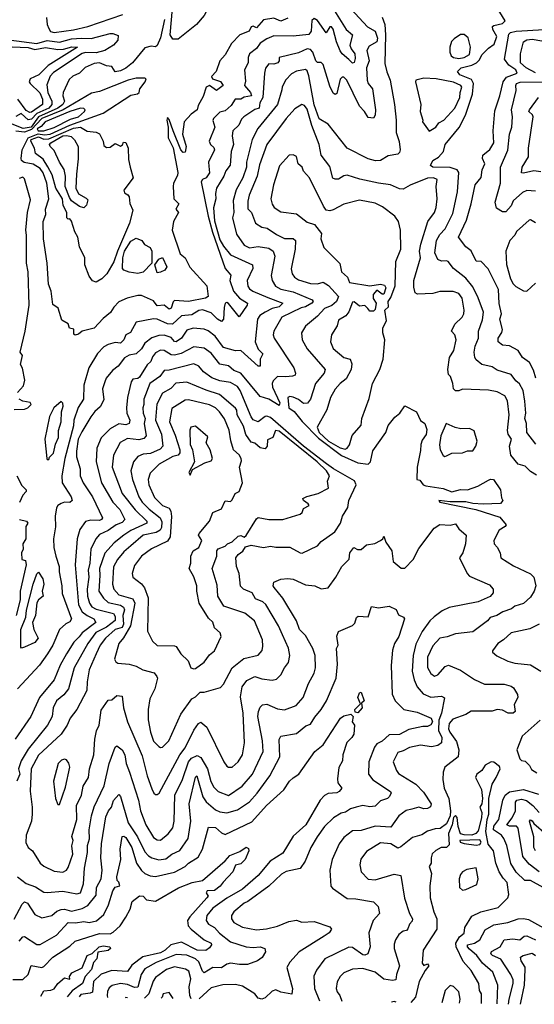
# Model space of a CAD drawing. Extents: x 1995148 to 2088947, y 769131 to 906009.
# Tile 61 of 256: x 2032937 to 2035887, y 770765 to 776412. Entities that reach past the tile are written whole.
import ezdxf

# ---------------------------------------------------------------- set-up
doc = ezdxf.new("R2010")
doc.units = 0

msp = doc.modelspace()

# ---------------------------------------------------------------- linework, layer by layer
at = {"layer": '0CON05XD'}
for points in [[(2034723.6, 776493.7), (2034808.5, 776355), (2034845.8, 776325), (2034830.5, 776265), (2034836.7, 776245), (2034859.3, 776215), (2034860.9, 776189.1), (2034855, 776166.7), (2034845, 776162), (2034824.1, 776184.1), (2034785.8, 776215.8), (2034773.8, 776233.8), (2034753.2, 776285), (2034735, 776356.7), (2034725, 776370), (2034715, 776370), (2034695, 776336.2), (2034645, 776407.5), (2034625, 776418.8), (2034612.2, 776407.8), (2034607.7, 776345), (2034595, 776327.5), (2034505, 776316.5), (2034395, 776319.2), (2034355, 776302.5), (2034315, 776276.5), (2034295, 776247.1), (2034255.6, 776215), (2034247.8, 776195), (2034247.3, 776165), (2034225.5, 776124.5), (2034231.2, 776058.8), (2034226.7, 776035), (2034261.1, 775995), (2034265.9, 775975), (2034225, 775967.8), (2034205, 775955.4), (2034173.3, 775956.7), (2034150.4, 775919.6), (2034115, 775888.6), (2034085, 775881.2), (2034048, 775845), (2034044.2, 775834.2), (2034056.9, 775795), (2034024.4, 775714.4), (2034030.8, 775695), (2034049.4, 775679.4), (2034054.5, 775665), (2034020, 775595), (2034021.7, 775571.7), (2034025, 775533.8), (2034006, 775504), (2033984.7, 775495.3), (2033978.3, 775481.7), (2034017.6, 775285), (2034042.3, 775192.3), (2034114.8, 774984.8), (2034147, 774947), (2034142.5, 774915), (2034162.7, 774855), (2034196.7, 774815), (2034242.9, 774785), (2034240.8, 774775), (2034195, 774706.7), (2034135, 774783.3), (2034125, 774790), (2034115, 774786.7), (2034108.6, 774761.4), (2034106.2, 774693.8), (2034095, 774680.6), (2034070.5, 774695), (2034035, 774730.8), (2033985, 774747.3), (2033965, 774743.5), (2033925, 774718.7), (2033865, 774713.6), (2033813.7, 774666.3), (2033785, 774668), (2033725, 774694.6), (2033705, 774695.4), (2033605, 774676), (2033572.5, 774617.5), (2033545.6, 774604.4), (2033533.6, 774575), (2033515, 774555.6), (2033485, 774561.1), (2033445, 774549.4), (2033420, 774535), (2033383.1, 774496.9), (2033333.5, 774415), (2033304.8, 774315), (2033302.5, 774235), (2033273.2, 774186.8), (2033248.5, 774115), (2033245, 774082.5), (2033195.2, 773895), (2033178.6, 773795), (2033180.8, 773755), (2033232.9, 773675), (2033237.3, 773655), (2033225, 773642.1), (2033195, 773644.4), (2033175, 773637.1), (2033156.2, 773625), (2033148.8, 773611.2), (2033140.8, 773565), (2033142.7, 773502.7), (2033131.9, 773435), (2033133.3, 773385), (2033144.2, 773334.2), (2033164.5, 773275), (2033163.1, 773245), (2033179.2, 773165), (2033180.2, 773120.2), (2033234.3, 772975), (2033225, 772958.8), (2033202.5, 772947.5), (2033166.4, 772913.6), (2033126.3, 772823.7), (2033095.9, 772774.1), (2033050.2, 772709.8), (2032925, 772574)], [(2033845, 776299.1), (2033815, 776300), (2033800.8, 776325), (2033814.2, 776475), (2033825, 776496.7), (2033850, 776510), (2033865, 776532.5), (2033875, 776533.3), (2033915, 776516.2), (2033985, 776466.7), (2034002.5, 776467.5), (2034016.7, 776476.7), (2033994, 776435), (2033950, 776385), (2033845, 776299.1)], [(2035896.6, 773976.6), (2035844.4, 774045), (2035843.3, 774095), (2035833.1, 774125), (2035839.1, 774155), (2035833.1, 774223.1), (2035823.6, 774285), (2035803.4, 774323.4), (2035781.3, 774341.3), (2035755, 774376), (2035675, 774401.4), (2035645, 774420), (2035587.5, 774435), (2035555, 774461.2), (2035546, 774475), (2035543.1, 774505), (2035548.6, 774538.6), (2035567.1, 774585), (2035566.7, 774625), (2035590, 774690), (2035596, 774734), (2035565, 774817.1), (2035535, 774879.4), (2035495, 774930), (2035424.2, 774985), (2035394, 775024), (2035385, 775028.8), (2035355, 775026.7), (2035335, 775036.7), (2035316.9, 775075), (2035326.4, 775145), (2035345, 775179.4), (2035377.2, 775212.8), (2035420.7, 775299.3), (2035446.5, 775425), (2035455.5, 775535), (2035445, 775550.4), (2035405, 775564.1), (2035305, 775566.7), (2035292.5, 775575), (2035305, 775603.3), (2035337.5, 775622.5), (2035367.1, 775655), (2035376.2, 775695), (2035456.8, 775793.2), (2035493.3, 775865), (2035533.3, 775985), (2035539.7, 776045), (2035527.9, 776067.9), (2035460, 776095), (2035447.5, 776115), (2035467.5, 776135), (2035529.7, 776150.3), (2035555.8, 776164.2), (2035571.2, 776178.8), (2035588.3, 776211.7), (2035625, 776248.8), (2035658.3, 776271.7), (2035672.9, 776315), (2035649, 776355), (2035647.6, 776372.4), (2035655, 776379.2), (2035705, 776390), (2035720.8, 776405), (2035664.3, 776495)], [(2034835, 776474.4), (2034930.4, 776370.4), (2034975.7, 776345), (2034987.9, 776305), (2034984.5, 776285.5), (2034940.3, 776259.7), (2034926.7, 776235), (2034940.4, 776175), (2034926.2, 776135), (2034928.5, 776065), (2034935.5, 776045.5), (2034958.9, 776015), (2034977.8, 775895), (2034975.6, 775865), (2034965, 775846.7), (2034935, 775850), (2034914.2, 775885), (2034885.7, 775915), (2034812.5, 776065), (2034795, 776082.5), (2034785, 776082.9), (2034775, 776071.2), (2034755, 775987.5), (2034745, 775982.5), (2034735, 775990), (2034715, 776031.2), (2034677.1, 776155), (2034665, 776166.2), (2034645, 776166.2), (2034635, 776176.2), (2034617.5, 776225), (2034605, 776241.5), (2034585, 776244.6), (2034535, 776222.5), (2034425, 776195.7), (2034424.4, 776175), (2034416.6, 776163.4), (2034395, 776156.2), (2034365, 776158.8), (2034347, 776133), (2034340, 776105), (2034331.8, 775965), (2034313.8, 775935), (2034310, 775905), (2034285, 775896.9), (2034221.4, 775855), (2034208.9, 775841.1), (2034193.9, 775806.1), (2034160, 775775), (2034154.5, 775745.5), (2034163.8, 775695), (2034149.5, 775655), (2034143.3, 775576.7), (2034118.2, 775545), (2034108.2, 775515), (2034066.4, 775445), (2034059.1, 775415), (2034062.1, 775385), (2034048.3, 775331.7), (2034055, 775258.8), (2034085, 775149.2), (2034105, 775112.5), (2034145, 775062.9), (2034271.9, 775005), (2034274.5, 774985), (2034242.2, 774915), (2034245, 774883.8), (2034255, 774867.5), (2034274, 774855), (2034359.1, 774819.1), (2034445.6, 774785), (2034425.6, 774765), (2034385, 774755.3), (2034345.3, 774734.7), (2034314.2, 774715), (2034300, 774695), (2034287.3, 774565), (2034305, 774521.9), (2034330.8, 774495), (2034316.7, 774465), (2034315, 774424.2), (2034305, 774424.3), (2034205, 774513.8), (2034175, 774513.1), (2034105, 774532.2), (2034057.4, 774597.4), (2034017.9, 774627.9), (2033995, 774636.4), (2033932.7, 774642.7), (2033895, 774630.6), (2033864, 774585), (2033835, 774563.9), (2033825, 774566.8), (2033805, 774588.5), (2033765, 774601.5), (2033735, 774601.2), (2033695, 774586.7), (2033653.8, 774556.2), (2033636.5, 774523.5), (2033604.7, 774495.3), (2033565, 774487.8), (2033537.5, 774472.5), (2033501.2, 774425), (2033469.4, 774400.6), (2033432.9, 774355), (2033425.8, 774334.2), (2033411.4, 774295), (2033418.8, 774231.2), (2033397.9, 774192.1), (2033367.5, 774165), (2033345.7, 774134.3), (2033292.6, 774047.4), (2033271.9, 774005), (2033263.2, 773936.8), (2033262.2, 773905), (2033284.2, 773835), (2033284.2, 773795), (2033301.4, 773755), (2033354.7, 773674.7), (2033411.4, 773555), (2033407.1, 773545), (2033395, 773540), (2033345, 773541.4), (2033315, 773533.8), (2033282, 773488), (2033266.5, 773435), (2033254.5, 773285), (2033275.3, 773055), (2033296.1, 773016.1), (2033323.9, 772993.9), (2033361.4, 772975), (2033372.9, 772955), (2033295.5, 772895), (2033277.7, 772872.3), (2033248, 772842), (2033205.5, 772775), (2033169.5, 772710.5), (2033135.6, 772625), (2033050, 772525), (2033000.6, 772415), (2032911.9, 772285)], [(2033091.4, 776425), (2033094, 776384), (2033105, 776360.8), (2033114.7, 776344.7), (2033135, 776338.4), (2033245, 776353.1), (2033327.5, 776372.5), (2033528.7, 776441.3)], [(2033767.4, 776412.6), (2033745, 776306.7), (2033725, 776263.8), (2033715, 776256.2), (2033690.5, 776259.5), (2033655, 776250), (2033583.8, 776165), (2033545, 776133.8), (2033515, 776118.8), (2033485, 776113.3), (2033465, 776143.3), (2033435, 776147.1), (2033395, 776163.5), (2033365, 776160.8), (2033311.7, 776138.3), (2033280, 776105), (2033241.4, 776088.6), (2033221.5, 776068.5), (2033186.9, 775995), (2033184.5, 775975), (2033193.3, 775945), (2033184.7, 775925), (2033156.5, 775905), (2033045, 775855.4), (2033002.9, 775795), (2032957.8, 775787.8), (2032875, 775820.9)], [(2034475, 776420), (2034435, 776403.2), (2034395, 776419.5), (2034335, 776410), (2034295, 776365.8), (2034275, 776373.8), (2034265, 776370), (2034251.9, 776345), (2034200, 776325), (2034152, 776275), (2034115, 776210), (2034083.8, 776175), (2034063.8, 776115), (2034036.7, 776085), (2034042.1, 776072.1), (2034087.9, 776057.9), (2034104, 776035), (2034065, 776006), (2034025, 776033.5), (2034005.7, 776025), (2033989.8, 775970.2), (2033960, 775920), (2033955, 775894), (2033920.3, 775869.7), (2033880, 775825), (2033870, 775755), (2033890.8, 775685), (2033885, 775652.5), (2033875, 775650), (2033862, 775665), (2033817.1, 775775), (2033795, 775840), (2033785, 775850), (2033780.8, 775835), (2033788, 775795), (2033788.1, 775735), (2033817.3, 775677.3), (2033844.5, 775535), (2033842.6, 775517.4), (2033819.4, 775475), (2033817.1, 775455), (2033821.2, 775385), (2033850, 775355), (2033832.5, 775325), (2033847.5, 775305), (2033819.2, 775255), (2033811.9, 775205), (2033858, 775068), (2033885.9, 775045.9), (2033913.3, 774993.3), (2034010.6, 774885), (2034018, 774825), (2034002.5, 774815), (2033905, 774794.6), (2033825, 774801.1), (2033816.8, 774793.2), (2033805, 774757.1), (2033795, 774752), (2033765, 774773.9), (2033725, 774771.4), (2033705, 774800), (2033635, 774829.2), (2033615, 774830.8), (2033552.5, 774815), (2033506.5, 774793.5), (2033477, 774763), (2033458, 774732), (2033415, 774698.8), (2033365, 774643.3), (2033295, 774626.2), (2033275, 774608.8), (2033255, 774602.5), (2033248.3, 774608.3), (2033247, 774637), (2033223.3, 774643.3), (2033215, 774667.5), (2033178.8, 774688.8), (2033156.9, 774756.9), (2033127.3, 774777.3), (2033118.1, 774855), (2033103.1, 774895), (2033094.4, 775015), (2033074.6, 775155), (2033072.5, 775255), (2033086.9, 775295), (2033085.6, 775325), (2033104.6, 775385), (2033093.5, 775475), (2033072.6, 775532.6), (2033055, 775557.8), (2033015, 775582.3), (2032962, 775592), (2032947.3, 775605), (2032945.4, 775615), (2032951.2, 775665), (2032986, 775734), (2033042.8, 775757.2), (2033080.4, 775750.4), (2033112.2, 775755), (2033225, 775807.2), (2033415, 775876.2), (2033575, 775979.6), (2033612.8, 775987.2), (2033622.5, 775995), (2033625.6, 776015), (2033656.9, 776055), (2033661.7, 776071.7), (2033655, 776076.2), (2033605, 776075.7), (2033560, 776065), (2033395, 775999.5), (2033349.2, 775990.8), (2033185.7, 775894.3), (2033065, 775844.4), (2033005, 775781.3), (2032965, 775767.3), (2032915, 775771.7)], [(2035016.1, 776426.1), (2035031.4, 776385), (2035033.8, 776325), (2035031, 776161), (2035042.4, 776112.4), (2035061.9, 776065), (2035085.7, 775925), (2035095.6, 775835), (2035095.6, 775765), (2035112.2, 775712.2), (2035118.1, 775665), (2035115, 775650), (2035105, 775640), (2035049.5, 775630.5), (2035005, 775603.8), (2034977.1, 775602.9), (2034935, 775613.1), (2034814.7, 775674.7), (2034705, 775812.5), (2034655, 775843.3), (2034625, 775924), (2034595, 776090), (2034585, 776119.2), (2034575, 776126.9), (2034525, 776115.6), (2034495, 776101.9), (2034463, 776067), (2034442.8, 776027.2), (2034440.4, 776009.6), (2034415.6, 775925), (2034302.7, 775787.3), (2034269.1, 775725), (2034237.1, 775595), (2034236.9, 775565), (2034217.1, 775505), (2034179.1, 775435), (2034161.5, 775375), (2034164.4, 775305.6), (2034157.1, 775275), (2034180.8, 775180.8), (2034225, 775118.9), (2034255, 775103.3), (2034305, 775111.4), (2034365, 775101.1), (2034390.8, 775085), (2034399.1, 775055), (2034378.2, 774945), (2034385.4, 774915.4), (2034404.1, 774884.1), (2034435, 774866.9), (2034505, 774850), (2034614, 774805), (2034620, 774795), (2034612, 774785), (2034575.3, 774764.7), (2034550.8, 774759.2), (2034439.2, 774705), (2034394.3, 774625), (2034390.8, 774605), (2034396.2, 774585), (2034508.1, 774415), (2034519.2, 774385), (2034516.8, 774373.2), (2034502.1, 774367.9), (2034462.5, 774362.5), (2034415, 774365.5), (2034390.2, 774339.8), (2034384.6, 774325), (2034386.8, 774305), (2034428.2, 774215), (2034425, 774198.8), (2034365, 774235.8), (2034315, 774251.4), (2034205, 774383.8), (2034165, 774400.5), (2034135, 774426.7), (2034085, 774435.7), (2034035, 774498.9), (2033995, 774528.5), (2033935, 774535.5), (2033863, 774497), (2033825, 774487.2), (2033805, 774489.1), (2033765, 774514.4), (2033745, 774516.9), (2033715, 774501.4), (2033698.6, 774478.6), (2033689.3, 774450.7), (2033667.7, 774432.3), (2033625, 774361.1), (2033615, 774354.4), (2033585, 774350.8), (2033575.6, 774335), (2033554.4, 774245), (2033549.5, 774185), (2033552.1, 774155), (2033568, 774115), (2033565.6, 774095), (2033545, 774089.1), (2033505, 774093.5), (2033455, 774065.7), (2033405, 774014), (2033379.5, 773955), (2033375.5, 773875), (2033406.3, 773756.3), (2033471.5, 773645), (2033512.1, 773602.1), (2033540.5, 773545), (2033525, 773527.9), (2033490, 773515), (2033445, 773481.8), (2033395, 773460), (2033374.7, 773435.3), (2033344.7, 773375.3), (2033339.2, 773295), (2033329.3, 773255), (2033333.5, 773215), (2033323.2, 773145), (2033325.3, 773105), (2033336.9, 773065)], [(2032875, 776295.4), (2033035, 776275.1), (2033095, 776291.7), (2033165, 776283.3), (2033235, 776302.2), (2033292.5, 776305), (2033346.1, 776303.9), (2033455, 776332.2), (2033471.7, 776331.7), (2033501.3, 776321.3), (2033500.6, 776295), (2033475.6, 776265), (2033425, 776234.7), (2033375, 776220.9), (2033315, 776224.1), (2033295, 776217.8), (2033130.5, 776109.5), (2033112.4, 776087.6), (2033092.2, 776037.8), (2033097.7, 775995), (2033121.1, 775945), (2033122, 775925), (2033105.2, 775905), (2033035, 775873.3), (2033005, 775841), (2032985, 775837.8), (2032945, 775873.3), (2032915, 775856.5)], [(2035455, 776189), (2035485, 776194.2), (2035515, 776211.4), (2035522.5, 776255), (2035508.5, 776308.5), (2035485, 776326.2), (2035465, 776327.3), (2035427.3, 776302.8), (2035413.3, 776286.7), (2035402.5, 776255), (2035403.3, 776225), (2035410.9, 776205), (2035424, 776194), (2035455, 776189)], [(2035895.5, 774355), (2035882.2, 774402.2), (2035860.5, 774445), (2035819.4, 774475), (2035794.6, 774514.6), (2035745, 774540.6), (2035705, 774544.3), (2035681.2, 774565), (2035680, 774585), (2035701.9, 774618.1), (2035704.4, 774635), (2035689.2, 774695), (2035698.6, 774725), (2035686.1, 774783.9), (2035682, 774865), (2035622.3, 774982.3), (2035582.5, 775025), (2035555, 775026.2), (2035525.5, 775085.5), (2035495, 775108.8), (2035453.3, 775165), (2035498, 775262), (2035525.6, 775355.6), (2035547.5, 775465), (2035582.5, 775507.5), (2035588.8, 775551.2), (2035603.3, 775585), (2035591.2, 775615), (2035592.5, 775635), (2035633, 775667), (2035655.6, 775705), (2035652.5, 775775), (2035660.6, 775889.4), (2035690.6, 775975), (2035708.4, 776055), (2035728.3, 776081.7), (2035790, 776105), (2035781.1, 776125), (2035740.8, 776150.8), (2035716.1, 776185), (2035741.2, 776328.8), (2035751.3, 776338.7), (2035783.4, 776346.6), (2035944.1, 776355.9)], [(2035895, 776106.7), (2035840.9, 776135), (2035809.2, 776165), (2035807.9, 776215), (2035825.3, 776284.7), (2035844.4, 776295.6), (2035875, 776299.8), (2035975, 776282.1)], [(2032895, 776256.1), (2032985, 776253), (2033025, 776241.1), (2033085, 776251.8), (2033155, 776239.8), (2033187.7, 776242.3), (2033236.8, 776256.8), (2033268.8, 776255), (2033101.2, 776148.8), (2033047.3, 776095), (2032996.9, 776073.1), (2032992.5, 776055), (2032997.3, 776045), (2033051.9, 775991.9), (2033068.3, 775955), (2033067.3, 775925), (2033005, 775881.2), (2032995, 775878.6)], [(2035285, 775772.5), (2035322.5, 775795), (2035340.8, 775819.2), (2035368.8, 775835), (2035432.5, 775905), (2035461.1, 775965), (2035462.5, 775995), (2035472.9, 776025), (2035467.1, 776035), (2035425, 776052.8), (2035325, 776072), (2035255, 776076.9), (2035208.8, 776065), (2035206.2, 776055), (2035236, 775925), (2035233.8, 775885), (2035248.8, 775835), (2035246.7, 775825), (2035285, 775772.5)], [(2035895, 775428.1), (2035845, 775431.4), (2035819.7, 775420.3), (2035766.9, 775373.1), (2035754.2, 775345), (2035725, 775310), (2035705, 775309.4), (2035670.9, 775330.9), (2035662.5, 775365), (2035694.6, 775475), (2035693.3, 775565), (2035736.2, 775663.8), (2035744.6, 775755.4), (2035759.2, 775795), (2035762.2, 775855), (2035757.5, 775895), (2035783.3, 776005), (2035781.9, 776035), (2035785.8, 776045), (2035807.1, 776052.9), (2035934.5, 776055.5)], [(2032995, 775878.6), (2032975, 775890.7), (2032926.2, 775955)], [(2035899.8, 773799.8), (2035865, 773821.4), (2035835, 773852), (2035795, 773862), (2035753.1, 773915), (2035745.6, 773965), (2035756.9, 774005), (2035738.5, 774035), (2035734.5, 774055), (2035743.1, 774145), (2035732.9, 774225), (2035719.4, 774255), (2035675, 774277.8), (2035625, 774286.5), (2035475, 774292.5), (2035455, 774282.5), (2035435, 774284), (2035424, 774295), (2035420, 774325), (2035406.7, 774365), (2035396, 774376), (2035391.2, 774405), (2035401.2, 774475), (2035426.7, 774515), (2035440, 774575), (2035432.5, 774605), (2035413.3, 774625), (2035432, 774665), (2035474.2, 774705), (2035483.1, 774725), (2035485.6, 774745), (2035474.4, 774815), (2035455, 774841.4), (2035423.1, 774853.1), (2035345, 774852.9), (2035305, 774841.2), (2035217, 774837), (2035204.2, 774845), (2035197, 774877), (2035197.5, 774915), (2035235.4, 775045), (2035228.9, 775085), (2035236.7, 775125), (2035278, 775255), (2035315, 775306.7), (2035324.3, 775335), (2035330.8, 775385), (2035324.3, 775455), (2035331.2, 775495), (2035310, 775505), (2035275, 775502.1), (2035175, 775463.3), (2035135, 775440), (2035115, 775441.5), (2035063.3, 775465), (2034994.7, 775474.7), (2034887.4, 775497.4), (2034815, 775520), (2034795, 775515.6), (2034765, 775496.8), (2034745, 775496.2), (2034733.2, 775503.2), (2034715, 775570), (2034665.6, 775635), (2034654.5, 775695), (2034612.4, 775805), (2034585, 775899.2), (2034570.3, 775920.3), (2034554.1, 775925.9), (2034515, 775901.2), (2034464.3, 775845), (2034355, 775696.2), (2034311.5, 775578.5), (2034298.5, 775515), (2034253.3, 775405), (2034245, 775370), (2034245, 775326.7), (2034265.5, 775305.5), (2034290, 775245), (2034325, 775221.4), (2034356.1, 775216.1), (2034409.1, 775179.1), (2034455, 775157.5), (2034505, 775157.1), (2034517.5, 775145), (2034516.4, 775095), (2034493.7, 774983.7), (2034499.1, 774955), (2034512.2, 774935), (2034535, 774918.8), (2034605, 774897.8), (2034645, 774897.5), (2034676.6, 774906.6), (2034706.7, 774886.7), (2034765.7, 774825), (2034754.3, 774795), (2034726.6, 774773.4), (2034685, 774755.7), (2034645, 774710.5), (2034575.6, 774654.4), (2034552, 774615), (2034557.5, 774575), (2034585, 774523.8), (2034689.2, 774405), (2034682.5, 774385), (2034633.3, 774325), (2034604.6, 774235.4), (2034588, 774212), (2034565, 774210.6), (2034535, 774234.2), (2034505, 774247.1), (2034485, 774250), (2034474.2, 774245), (2034481, 774185), (2034510.5, 774165), (2034557.2, 774107.1), (2034650.9, 774010.9), (2034782.2, 773912.2), (2034875, 773869.7), (2034935, 773863.1), (2034948.1, 773875), (2034961.7, 773938.3), (2035036.2, 774045), (2035050, 774085), (2035087.3, 774132.7), (2035115.9, 774154.1), (2035145, 774196.7), (2035213, 774163), (2035235, 774112.5), (2035260, 774095), (2035270.7, 774060.7), (2035267.7, 774032.3), (2035245, 774000), (2035236.2, 773975), (2035235, 773940), (2035216.1, 773846.1), (2035213.8, 773775), (2035230.7, 773770.7), (2035250, 773745), (2035265, 773738), (2035365, 773722.9), (2035415, 773704), (2035465, 773716.9), (2035504.5, 773715.5), (2035564.2, 773735.8), (2035625, 773771.2), (2035636.4, 773776.4), (2035653.8, 773773.8), (2035692.9, 773715), (2035698.8, 773668.8), (2035706.2, 773655), (2035693.1, 773636.9), (2035595, 773633.3), (2035535, 773637.1), (2035495, 773647.1), (2035405, 773646), (2035340, 773655), (2035345, 773644.2), (2035551.7, 773601.7), (2035689.5, 773559.5), (2035726, 773515), (2035721.2, 773505), (2035685.6, 773484.4), (2035656.2, 773425), (2035656.4, 773406.4), (2035675, 773387.5), (2035692, 773355), (2035695.6, 773325.6), (2035768.8, 773278.8), (2035865, 773232.9), (2035884.5, 773214.5), (2035895.6, 773165), (2035886.3, 773133.7), (2035865, 773099.2), (2035825, 773064), (2035775, 773048.8), (2035757.1, 773032.9), (2035706.7, 773015), (2035673.3, 772995), (2035635, 772983.3), (2035620, 772965), (2035535, 772900.8), (2035435, 772890), (2035388.6, 772871.4), (2035345, 772864.4), (2035305, 772820), (2035274.6, 772755), (2035275, 772696.2), (2035295, 772661.2), (2035315, 772646), (2035335, 772653.8), (2035377, 772703), (2035395, 772709.2), (2035465, 772681.2), (2035545, 772627.5), (2035601.7, 772601.7), (2035715, 772601.4), (2035755, 772589.2), (2035769.1, 772579.1), (2035791.7, 772541.7), (2035793.8, 772525), (2035772.9, 772485), (2035777.5, 772445), (2035766.2, 772433.8), (2035737.5, 772435), (2035705, 772452.5), (2035675, 772455.7), (2035645, 772446.7), (2035525, 772446.7), (2035495, 772427.5), (2035420, 772400), (2035400, 772375), (2035396, 772345), (2035403.8, 772325), (2035442.1, 772272.1), (2035454.7, 772224.7)], [(2035925, 775538.9), (2035885, 775545.4), (2035825, 775531.1), (2035813.4, 775533.4), (2035817.8, 775565), (2035854.5, 775624.5), (2035854.4, 775674.4), (2035880, 775855), (2035876.8, 775866.8), (2035856, 775885), (2035859.2, 775895), (2035912, 775965)], [(2033075, 775774.8), (2033135, 775793.5), (2033229.3, 775840.7), (2033274.4, 775855), (2033308.8, 775885), (2033312.5, 775895), (2033305, 775902.5), (2033285, 775903.8), (2033225, 775885.7), (2033083.1, 775825), (2033061, 775799), (2033037.5, 775785), (2033043.3, 775775), (2033075, 775774.8)], [(2033375, 774906.7), (2033355, 774914), (2033335, 774940), (2033310.3, 775005), (2033310, 775045), (2033279.5, 775109.5), (2033269.8, 775165), (2033253.3, 775195), (2033235, 775256.7), (2033225, 775268.8), (2033215, 775267.5), (2033207.5, 775275), (2033207.5, 775305), (2033185.8, 775345.8), (2033181.8, 775385), (2033145, 775444.5), (2033122.5, 775522.5), (2033098.7, 775568.7), (2033070.9, 775610.9), (2033027.5, 775645), (2033022, 775675), (2033001.5, 775715), (2033003.8, 775725), (2033045, 775740.1), (2033076.6, 775726.7), (2033105, 775728.8), (2033245, 775790.3), (2033286.2, 775795), (2033325, 775772.5), (2033375, 775766.7), (2033395, 775757.5), (2033416.2, 775715), (2033420.5, 775690.5), (2033435, 775679.2), (2033455, 775680.8), (2033485, 775702), (2033515, 775686.7), (2033526.4, 775693.6), (2033531.7, 775708.3), (2033545, 775707.5), (2033560, 775675), (2033560.5, 775610.5), (2033571.2, 775565), (2033587.5, 775505), (2033534.3, 775434.3), (2033538.1, 775418.1), (2033556.9, 775406.9), (2033564, 775395), (2033568.3, 775358.3), (2033585, 775320), (2033566.9, 775245), (2033497.1, 775085), (2033477.8, 775022.2), (2033437.1, 774955), (2033408, 774925), (2033385, 774911.2), (2033375, 774906.7)], [(2033305, 775332), (2033279.6, 775339.6), (2033235, 775373.6), (2033222.1, 775392.1), (2033197.2, 775455), (2033200.6, 775515), (2033192.5, 775552.5), (2033164.8, 775595), (2033135, 775662.2), (2033111.1, 775685), (2033108.8, 775695), (2033115.9, 775705), (2033185, 775745.1), (2033208.2, 775748.2), (2033232.5, 775742.5), (2033252.1, 775722.1), (2033272.7, 775685), (2033273.3, 775613.3), (2033262.3, 775525), (2033260, 775445), (2033275, 775413.1), (2033318.9, 775388.9), (2033327.7, 775377.7), (2033321.2, 775348.8), (2033305, 775332)], [(2034802.3, 773947.7), (2034815, 773953.8), (2034827.4, 773972.6), (2034843.6, 774026.4), (2034895, 774086.7), (2034898.6, 774125), (2034940.3, 774239.7), (2034960, 774325), (2035002, 774405), (2035021.2, 774465), (2035030.8, 774575), (2035019.1, 774615), (2035018.5, 774645), (2035040, 774685), (2035030, 774745), (2035051.2, 774765), (2035050, 774795), (2035065, 774817.5), (2035090, 774885), (2035094.2, 775024.2), (2035121.4, 775095), (2035120.8, 775205), (2035108, 775255), (2035088.8, 775285), (2035017.7, 775337.7), (2034975, 775360), (2034885, 775376.9), (2034795, 775354), (2034735, 775321.2), (2034715, 775316.2), (2034695, 775320), (2034678.3, 775341.7), (2034598.6, 775505), (2034563.6, 775543.6), (2034556.2, 775565), (2034534.5, 775584.5), (2034525, 775626.7), (2034505, 775636.7), (2034482.5, 775635), (2034427.4, 775572.6), (2034391.8, 775465), (2034377.8, 775385), (2034383.8, 775353.8), (2034396.2, 775335), (2034435, 775309.2), (2034525, 775298), (2034585, 775250.8), (2034627, 775237), (2034666.7, 775185), (2034664.1, 775154.1), (2034680, 775105), (2034773.1, 775013.1), (2034782.1, 774965), (2034815.7, 774935), (2034827.5, 774905), (2034944, 774886), (2035005.8, 774894.2), (2035028.9, 774888.9), (2035035.7, 774874.3), (2035025, 774837.5), (2035015, 774836.7), (2034985, 774860), (2034964.1, 774835.9), (2034963.6, 774813.6), (2034980, 774785), (2034975, 774750), (2034965, 774740), (2034945, 774740), (2034932.5, 774755), (2034915, 774772.5), (2034885, 774768.8), (2034855, 774794), (2034845, 774792), (2034823.8, 774736.2), (2034806.2, 774713.8), (2034765, 774688.6), (2034756.7, 774655), (2034724.3, 774605), (2034719.4, 774565), (2034734.4, 774525), (2034795, 774474.3), (2034831.2, 774465), (2034841.7, 774438.3), (2034838, 774405), (2034808.3, 774351.7), (2034774.2, 774325), (2034745, 774292), (2034718.9, 774245), (2034698.1, 774175), (2034642.1, 774075), (2034654.8, 774045), (2034707.1, 773995), (2034775, 773955.4), (2034802.3, 773947.7)], [(2032925, 774273.3), (2032958.3, 774311.7), (2032965.8, 774345), (2032952.5, 774412.5), (2032942.5, 774435), (2032952.5, 774485), (2032939.2, 774505), (2032967.8, 774625), (2032991.9, 774775), (2032986.7, 774965), (2032976.5, 775015), (2032975.5, 775175), (2032972.1, 775205), (2032981.2, 775305), (2032999.1, 775379.1), (2032965, 775498), (2032955, 775507.8), (2032935, 775501.8)], [(2035895, 775246.2), (2035865, 775264), (2035857.7, 775262.3), (2035785, 775196), (2035776, 775175), (2035747.1, 775145), (2035724.5, 775085), (2035728.3, 775008.3), (2035750.5, 774925), (2035766.2, 774896.2), (2035781.7, 774881.7), (2035825, 774857.1), (2035845, 774854.2)], [(2033615, 774956), (2033565, 774964.4), (2033534.5, 774974.5), (2033526, 774985), (2033527.9, 775045), (2033537.7, 775085), (2033575, 775141.2), (2033605, 775158.8), (2033636.7, 775145), (2033653.2, 775123.2), (2033684.5, 775104.5), (2033695.6, 775085), (2033694.3, 775015), (2033645, 774963.8), (2033615, 774956)], [(2033725, 774960), (2033712, 775005), (2033735, 775038.1), (2033755, 775048), (2033780.8, 774995), (2033770, 774975), (2033745, 774963.3), (2033725, 774960)], [(2035845, 774854.2), (2035895, 774900)], [(2033185, 771522.2), (2033205, 771534.3), (2033215, 771548.8), (2033241.8, 771625), (2033235.5, 771674.5), (2033243.1, 771705), (2033236.8, 771726.8), (2033264.6, 771825.4), (2033262.5, 771905), (2033291.8, 771965), (2033301.5, 772015), (2033330.8, 772065), (2033337.3, 772115), (2033361.4, 772195), (2033368.1, 772285), (2033377.4, 772332.6), (2033392.2, 772365), (2033405, 772452.5), (2033445, 772510), (2033465, 772510.8), (2033495, 772535.8), (2033525, 772532.5), (2033533.3, 772465), (2033555.6, 772385), (2033639.7, 772189.7), (2033668.5, 772075), (2033695, 772000), (2033706.1, 771976.1), (2033715, 771967.5), (2033725, 771967.5), (2033736.2, 771975), (2033855.4, 772195), (2033885.5, 772235), (2033935, 772336.2), (2033962.5, 772375), (2033975, 772382), (2034009.2, 772355), (2034107.1, 772155), (2034125, 772131.2), (2034135, 772124), (2034155, 772124.2), (2034190, 772155), (2034214.4, 772195), (2034226.9, 772265), (2034218.5, 772435), (2034202.4, 772527.6), (2034212.2, 772585), (2034238.9, 772621.1), (2034285, 772645.7), (2034325, 772631.4), (2034385, 772624.3), (2034409.7, 772630.3), (2034435, 772653.8), (2034455.4, 772694.6), (2034479.2, 772725), (2034485.8, 772765), (2034477.6, 772807.6), (2034443.3, 772883.3), (2034421.4, 772935), (2034348.2, 773058.2), (2034332.1, 773072.1), (2034289.4, 773089.4), (2034270, 773125), (2034220, 773145), (2034203, 773163), (2034195.8, 773235), (2034180, 773275), (2034177.1, 773325), (2034189.2, 773345), (2034216.2, 773363.8), (2034231.2, 773388.8), (2034265, 773398.1), (2034335.8, 773384.2), (2034375, 773391.4), (2034405, 773385.8), (2034485, 773387.5), (2034545, 773353.3), (2034557, 773353), (2034645, 773394), (2034665, 773419.2), (2034744, 773475), (2034777.1, 773525), (2034787.8, 773565), (2034819.2, 773615), (2034823.8, 773655), (2034865.8, 773745), (2034857.2, 773767.2), (2034737.1, 773835), (2034695.2, 773865.2), (2034564.8, 773965), (2034375, 774131.1), (2034355, 774138.7), (2034345, 774136.2), (2034305, 774105.5), (2034276.2, 774116.2), (2034263.8, 774133.8), (2034201.5, 774285), (2034185, 774308.6), (2034145, 774330.9), (2034085, 774340), (2034038, 774358), (2033991.9, 774391.9), (2033964.6, 774424.6), (2033935, 774438.5), (2033795, 774400.9), (2033765, 774398.9), (2033740, 774365), (2033682.7, 774325), (2033648, 774235), (2033649.1, 774205), (2033642.9, 774185), (2033644.4, 774155), (2033657.3, 774125), (2033650, 774095), (2033661.4, 774025), (2033649.3, 774010.7), (2033621.2, 774001.2), (2033555, 774010.4), (2033513.4, 773986.6), (2033475.4, 773914.6), (2033467.9, 773845), (2033524.5, 773695), (2033600, 773600), (2033666.7, 773535), (2033665.7, 773525), (2033575, 773481.5), (2033534.3, 773455), (2033479.1, 773410.9), (2033425, 773351.2), (2033394.7, 773265), (2033397.3, 773225), (2033390, 773135), (2033417.5, 773095), (2033445, 773068.8), (2033515, 773053.3), (2033532.2, 773042.2), (2033537.4, 773027.4), (2033527.6, 772995), (2033532.9, 772945), (2033524.2, 772925.8), (2033484.6, 772915), (2033429.1, 772865), (2033399.2, 772825), (2033375.9, 772774.1), (2033336.3, 772683.7), (2033323.3, 772615), (2033323.1, 772565), (2033265.6, 772455), (2033225.7, 772405), (2033208.6, 772365), (2033175, 772314.2), (2033045, 772194.4), (2033003.8, 772116.2), (2032997, 771987), (2033009.5, 771895), (2033009.1, 771855), (2033004.5, 771815), (2032974.5, 771735.5), (2032972, 771692), (2032986.2, 771665), (2033010, 771645), (2033054, 771575), (2033076.3, 771556.3), (2033135, 771527.8), (2033185, 771522.2)], [(2033745, 772236.7), (2033755, 772240), (2033792.5, 772275), (2033861.7, 772428.3), (2033923.6, 772516.4), (2033945, 772528), (2033972.5, 772555), (2033995, 772555.6), (2034088.8, 772581.2), (2034105, 772600), (2034155.8, 772695), (2034222.4, 772747.6), (2034305, 772768), (2034326.6, 772793.4), (2034331.7, 772818.3), (2034328.6, 772855), (2034282.5, 772965), (2034227.2, 773007.2), (2034108.2, 773048.2), (2034072.5, 773105), (2034069.3, 773169.3), (2034041.4, 773265), (2034067.8, 773335), (2034066.5, 773365), (2034075, 773377.9), (2034115, 773391.5), (2034128.6, 773405), (2034155, 773416.5), (2034189.7, 773449.7), (2034205, 773454.3), (2034225, 773444.6), (2034235, 773452.9), (2034295, 773549.6), (2034305, 773557.1), (2034365, 773544.3), (2034445, 773544.3), (2034545, 773576), (2034556.2, 773585), (2034565, 773608), (2034596, 773625), (2034591.2, 773635), (2034564, 773655), (2034561.2, 773665), (2034582.7, 773677.3), (2034648.8, 773695), (2034706.7, 773725), (2034702, 773765), (2034714, 773795), (2034695.9, 773825), (2034641.9, 773875), (2034425, 774051.4), (2034404.4, 774055.6), (2034389.2, 774015), (2034357.7, 774002.3), (2034356.7, 773965), (2034345, 773950.8), (2034315, 773955.8), (2034285, 773982.9), (2034265, 773987.8), (2034232.9, 774032.9), (2034219.6, 774079.6), (2034184.8, 774144.8), (2034181.4, 774171.4), (2034173.9, 774183.9), (2034083, 774263), (2034006.9, 774286.9), (2033895, 774333.6), (2033832, 774328), (2033802.8, 774297.2), (2033755, 774270), (2033724.1, 774205.9), (2033716.4, 774115), (2033750.8, 774035), (2033757.5, 773965), (2033741.8, 773948.2), (2033686.6, 773923.4), (2033645, 773920.4), (2033615, 773907.1), (2033589.4, 773875), (2033574.4, 773825), (2033584, 773774), (2033619.6, 773675), (2033640, 773645), (2033680.4, 773605), (2033743.5, 773555), (2033752.8, 773532.8), (2033751.1, 773498.9), (2033742.2, 773485), (2033718.7, 773471.3), (2033645, 773454.5), (2033574.5, 773395), (2033535, 773360), (2033497.5, 773315), (2033474.6, 773274.6), (2033469.6, 773175), (2033476.4, 773146.4), (2033505, 773113.8), (2033585, 773090), (2033597.3, 773065), (2033571.6, 772935), (2033533, 772867), (2033505.8, 772834.2), (2033480, 772745), (2033488.3, 772728.3), (2033500.5, 772720.5), (2033565, 772715.8), (2033605, 772704), (2033642.6, 772682.6), (2033707.5, 772665), (2033723.3, 772645), (2033726.7, 772635), (2033712.9, 772575), (2033683.4, 772516.6), (2033673.3, 772455), (2033673.3, 772396.7), (2033686.5, 772325), (2033704.6, 772274.6), (2033735, 772243.3), (2033745, 772236.7)], [(2032905, 774176.9), (2032965, 774177.1), (2032984.4, 774185), (2033002.5, 774205), (2032996.8, 774216.8), (2032955, 774224.5), (2032933.8, 774235)], [(2033935, 772688), (2033945, 772691.2), (2033995, 772726.2), (2034025, 772768.8), (2034055, 772791.2), (2034092, 772875), (2034086.7, 772895), (2034055, 772923.3), (2034045, 772956.2), (2034018.9, 772978.9), (2033966.7, 773065), (2033952.9, 773135), (2033952.9, 773165), (2033935, 773216.7), (2033909.4, 773265), (2033918.1, 773295), (2033919.2, 773335), (2033931.2, 773365), (2033964.3, 773385), (2033982, 773425), (2033962, 773455), (2033965.8, 773465), (2034025, 773536.2), (2034043.8, 773585), (2034094.4, 773605.6), (2034115, 773652), (2034145, 773648.8), (2034155, 773658), (2034172.5, 773695), (2034195, 773706.7), (2034213.8, 773755), (2034196.9, 773845), (2034208.3, 773881.7), (2034206.9, 773895), (2034195, 773915.4), (2034162.7, 773945), (2034147, 773997), (2034138.3, 774058.3), (2034111.7, 774121.7), (2034083.5, 774163.5), (2034059.4, 774185), (2034025, 774203.2), (2033905, 774231.2), (2033885, 774228.9), (2033808.9, 774181.1), (2033795.5, 774105), (2033829.1, 774029.1), (2033855.3, 773945), (2033855, 773927.5), (2033845, 773914.2), (2033815, 773906.9), (2033737, 773863), (2033685, 773811.2), (2033674.5, 773774.5), (2033677.8, 773745), (2033710.9, 773670.9), (2033756, 773626), (2033795, 773610), (2033803.9, 773593.9), (2033807.8, 773562.2), (2033800.7, 773445), (2033785, 773421.8), (2033693.1, 773376.9), (2033635, 773335.6), (2033595, 773281.2), (2033582, 773235), (2033586.2, 773215), (2033635.5, 773175.5), (2033653.6, 773153.6), (2033673.3, 773096.7), (2033669.2, 772905), (2033697.9, 772847.9), (2033725, 772822.5), (2033825, 772820.8), (2033835, 772816), (2033861.2, 772775), (2033903.3, 772735), (2033918.8, 772695), (2033935, 772688)], [(2033105, 773890), (2033107.7, 773902.3), (2033131.5, 773925), (2033142, 773978), (2033160, 774015), (2033160, 774055), (2033174.1, 774105), (2033177.1, 774162.9), (2033186.5, 774195), (2033185, 774212.5), (2033175, 774221.2), (2033133.8, 774185), (2033108.6, 774135), (2033082, 774005), (2033093.8, 773895), (2033095, 773890), (2033105, 773890)], [(2033915, 773800), (2033928.8, 773831.2), (2033998.9, 773871.1), (2034035, 773880.8), (2034042, 773895), (2034030, 773945), (2034006.7, 773985), (2034015, 774020), (2033945, 774080), (2033917.5, 774075), (2033912.9, 774057.1), (2033915.5, 773975.5), (2033928.6, 773945), (2033939.2, 773875), (2033907.5, 773815), (2033915, 773800)], [(2035375, 773906.5), (2035385, 773910), (2035415, 773926.1), (2035475, 773927.3), (2035505, 773938.1), (2035535, 773939.2), (2035552.7, 773965), (2035559.6, 773995), (2035543, 774053), (2035515, 774067.5), (2035466, 774066), (2035433.3, 774073.3), (2035382, 774095), (2035351.9, 774025), (2035343, 773973), (2035348, 773945), (2035365, 773912.5), (2035375, 773906.5)], [(2032920, 773795), (2032950.2, 773740.2), (2032974.2, 773715), (2032974, 773705), (2032955.8, 773685), (2032936.8, 773643.2)], [(2032935.9, 773545.9), (2032976.2, 773536.2), (2032984, 773525), (2032971.9, 773505), (2032971.9, 773435), (2032955.8, 773405), (2032957.5, 773375), (2032947.5, 773355), (2032950, 773315), (2032970, 773310), (2032975.3, 773285), (2032940.4, 773135), (2032940.5, 773085), (2032917.1, 772995)], [(2032925, 771496.2), (2032975, 771458.6), (2033028.1, 771438.1), (2033075, 771408.9), (2033095, 771405.6), (2033185, 771413.5), (2033265, 771397.8), (2033285, 771404), (2033303.5, 771455), (2033308.9, 771545), (2033326.2, 771635), (2033326.4, 771675), (2033336.8, 771713.2), (2033335.9, 771765), (2033348.5, 771845), (2033363.4, 771896.6), (2033421.7, 772018.3), (2033450, 772145), (2033485, 772240), (2033495, 772247.5), (2033525, 772223.8), (2033539.4, 772195), (2033546.7, 772146.7), (2033566.9, 772096.9), (2033618.9, 771935), (2033629.6, 771875), (2033660.4, 771795), (2033705, 771721.4), (2033725, 771708.6), (2033745, 771705.8), (2033788, 771742), (2033815, 771776.7), (2033822.2, 771815), (2033826.2, 771965), (2033870.4, 772055), (2033905.9, 772155), (2033922.7, 772177.3), (2033955, 772191.5), (2033975, 772180.5), (2034013.5, 772115), (2034032.7, 772042.7), (2034049.4, 772009.4), (2034075.5, 771985.5), (2034135, 771962.2), (2034212.9, 772015), (2034271.1, 772085), (2034333.3, 772215), (2034330, 772275), (2034302.9, 772415), (2034305.4, 772444.6), (2034315, 772468.8), (2034328.3, 772481.7), (2034355, 772485.7), (2034415, 772460), (2034455, 772454.3), (2034522.3, 772477.7), (2034562.5, 772525), (2034592.9, 772605), (2034625, 772663.3), (2034633.1, 772695), (2034630.5, 772765), (2034618.1, 772805), (2034575, 772880.8), (2034542.2, 772915), (2034524.6, 772964.6), (2034446.7, 773095), (2034396.2, 773155), (2034391.2, 773165), (2034393.3, 773185), (2034435, 773203.3), (2034475, 773207.5), (2034505, 773202.5), (2034575, 773171.4), (2034630, 773165), (2034665, 773147.5), (2034705, 773153.3), (2034750, 773215), (2034783.7, 773276.3), (2034826.9, 773316.9), (2034829.2, 773355), (2034852.5, 773385), (2034873.3, 773373.3), (2034895, 773372.5), (2034925, 773400), (2034972.3, 773407.7), (2035006.1, 773423.9), (2035020, 773435), (2035025, 773450), (2035036.7, 773415), (2035070, 773365), (2035078.8, 773305), (2035125, 773266.7), (2035145, 773266.2), (2035192.9, 773315), (2035225, 773378.8), (2035313.3, 773495), (2035345, 773515.7), (2035405, 773513.3), (2035435, 773521.2), (2035455, 773492.5), (2035496.1, 773456.1), (2035493.5, 773405), (2035477.5, 773355), (2035458.6, 773325), (2035502, 773235), (2035515, 773220.8), (2035630.5, 773170.5), (2035652.5, 773145), (2035651.2, 773125), (2035635, 773104.4), (2035565, 773072.7), (2035400, 773040), (2035358.6, 773021.4), (2035312.9, 772987.1), (2035288.9, 772965), (2035245, 772902), (2035209.2, 772830.8), (2035192.1, 772765), (2035187.9, 772675), (2035199.4, 772625), (2035216.1, 772586.1), (2035250, 772545), (2035295, 772525.5), (2035355, 772531.5), (2035372.5, 772522.5), (2035356.2, 772433.8), (2035339.7, 772395), (2035338.3, 772335), (2035357.3, 772295), (2035355.7, 772265), (2035335, 772248.6), (2035298.7, 772241.3), (2035235, 772250.5), (2035171.8, 772238.2), (2035135, 772217.8), (2035105, 772209.2), (2035078.6, 772155), (2035097.1, 772105), (2035109.2, 772089.2), (2035208.3, 772028.3), (2035252.2, 771982.2), (2035296, 771915), (2035293, 771897), (2035275, 771887.8), (2035255, 771886.4), (2035225, 771895.4), (2035185, 771883.6), (2035152.7, 771877.3), (2035110.8, 771845), (2035065, 771781.4), (2034975, 771787.1), (2034895, 771760.8), (2034845, 771760.5), (2034795, 771720.8), (2034768.6, 771685), (2034729.4, 771595), (2034714.3, 771535), (2034721.7, 771441.7), (2034730, 771430), (2034815, 771372), (2034865, 771370.6), (2034965, 771352.5), (2034993.1, 771325), (2035000.8, 771285), (2034963.1, 771245), (2034938, 771175), (2034946.9, 771095), (2034933.3, 771055), (2034915, 771046.2), (2034905, 771048.8), (2034845, 771090.8), (2034825, 771092.5), (2034686.2, 771025), (2034639.1, 770960.9), (2034624.3, 770925.7), (2034626.9, 770855), (2034656, 770784.1)], [(2032947.5, 772807.5), (2032943.3, 772813.3), (2032944.5, 772915), (2032972.6, 772985), (2032976.6, 773025), (2033014.8, 773175), (2033035, 773233.8), (2033045, 773243.8), (2033070.8, 773205), (2033075.8, 773175), (2033066, 773135), (2033072, 773105), (2033044.2, 773085), (2033035, 773066.7), (2033027.1, 772995), (2033010.5, 772955), (2033018.6, 772915), (2033044, 772865), (2033025, 772840), (2032965, 772814), (2032947.5, 772807.5)], [(2033336.9, 773065), (2033350.5, 773045), (2033375, 773031.6), (2033475.2, 773005.2), (2033485, 772988), (2033483.9, 772966.1), (2033435, 772927.8), (2033373.5, 772896.5), (2033327.1, 772835), (2033249.6, 772695), (2033216.5, 772573.5), (2033190.5, 772539.5), (2033148.1, 772505), (2033129.4, 772465), (2033123.1, 772415), (2033096.4, 772365), (2032985, 772228.5), (2032945, 772161.4), (2032931.3, 772115), (2032938.2, 772085), (2032920, 772045)], [(2033695.4, 771605.4), (2033735, 771593.8), (2033775, 771598.5), (2033810, 771625), (2033855, 771647.8), (2033902.2, 771715), (2033917.9, 771815), (2033909.1, 771915), (2033945, 772067.5), (2033952.5, 772075), (2033987.7, 771955), (2034006.9, 771926.9), (2034059.8, 771879.8), (2034085, 771867.8), (2034125, 771863.5), (2034185, 771879.4), (2034255, 771925.6), (2034298.9, 771975), (2034372.2, 772075), (2034428.9, 772185), (2034425.7, 772284.3), (2034435, 772303.3), (2034525, 772318.8), (2034577.9, 772362.1), (2034605, 772372), (2034629.1, 772410.9), (2034665.7, 772455), (2034695.5, 772504.5), (2034750.8, 772635), (2034760, 772715), (2034754, 772805), (2034762.5, 772825), (2034754.5, 772875.5), (2034765, 772902.5), (2034845, 772937.5), (2034859.2, 772950.8), (2034867.5, 772982.5), (2034878.3, 772991.7), (2034935, 772987.5), (2034953.8, 773046.2), (2034995, 773038), (2035055, 773047.5), (2035095, 773030), (2035108, 772998), (2035137.5, 772985), (2035143.3, 772975), (2035111.5, 772875), (2035086.9, 772835), (2035074.4, 772795), (2035067.1, 772707.1), (2035073.1, 772543.1), (2035089.2, 772505), (2035138.8, 772455), (2035215, 772439.4), (2035296.2, 772406.2), (2035303.3, 772385), (2035295, 772367.5), (2035275, 772357.8), (2035248.6, 772358.6), (2035168.7, 772341.3), (2035115, 772311.8), (2035055, 772310), (2035015, 772274.3), (2034985, 772259.2), (2034971.1, 772238.9), (2034938.9, 772155), (2034936.9, 772085), (2034961.7, 772051.7), (2035063.3, 771985), (2035067.5, 771975), (2035055, 771954), (2035045, 771944.3), (2035005, 771931.2), (2034975, 771900.8), (2034945, 771897.5), (2034905, 771904.2), (2034865.8, 771895.8), (2034833.3, 771885), (2034805, 771866), (2034779.7, 771860.3), (2034736.7, 771835), (2034684.3, 771785), (2034643.1, 771725), (2034606.6, 771663.4), (2034573.1, 771585), (2034545.5, 771544.5), (2034465, 771525.7), (2034438.3, 771511.7), (2034365, 771443.3), (2034245.9, 771354.1), (2034225, 771344.4), (2034164.4, 771295), (2034151.9, 771275), (2034151.4, 771255), (2034164.6, 771234.6), (2034215, 771207.5), (2034295, 771192.9), (2034352, 771198), (2034415, 771212.2), (2034479.5, 771240.5), (2034525, 771248), (2034555, 771236.2), (2034625, 771240), (2034715, 771209.2), (2034724.2, 771195), (2034711.1, 771175), (2034683.3, 771155), (2034538.8, 771065), (2034485, 771006.7), (2034469.2, 770975), (2034501.4, 770855), (2034497.1, 770822.9), (2034434.5, 770834.5), (2034405, 770847.5), (2034385, 770840), (2034345, 770802.5), (2034325, 770794.2), (2034305, 770800), (2034285, 770825.7), (2034215, 770869.4), (2034175, 770879.4), (2034102.5, 770877.5), (2034035, 770858.9), (2033966, 770795.7)], [(2035914.6, 772945.4), (2035862.5, 772917.5), (2035755, 772896.2), (2035711.2, 772855), (2035677.5, 772835), (2035648.3, 772791.7), (2035647.5, 772785), (2035672.7, 772762.7), (2035735, 772732.5), (2035775, 772720.8), (2035865, 772711.4), (2035924, 772675)], [(2034875, 772437.1), (2034860.3, 772440.3), (2034858.6, 772455), (2034891.7, 772488.3), (2034876.2, 772525), (2034885, 772550.8), (2034895, 772555.8), (2034911.8, 772505), (2034897.7, 772492.3), (2034900, 772465), (2034875, 772437.1)], [(2032935, 771126.2), (2032955, 771151.2), (2032965, 771153.8), (2033035, 771108.6), (2033055, 771108.6), (2033148.5, 771161.5), (2033215, 771233.8), (2033258, 771232), (2033305, 771239.6), (2033335, 771234.6), (2033376.8, 771243.3), (2033420.2, 771279.8), (2033445.5, 771334.5), (2033470.6, 771415), (2033485, 771437.1), (2033511.1, 771445), (2033505, 771464.4), (2033496.4, 771475), (2033494.6, 771495), (2033517.5, 771595), (2033512.5, 771655), (2033525, 771727.1), (2033535, 771729.5), (2033545, 771721.4), (2033580.2, 771665), (2033607.5, 771575), (2033635, 771531.9), (2033655, 771514.5), (2033685, 771500.9), (2033715, 771497.8), (2033825, 771523.5), (2033885, 771554.4), (2033905.8, 771575), (2033960.6, 771609.4), (2033985.5, 771655), (2034018.8, 771781.2), (2034059.6, 771779.6), (2034095, 771747.5), (2034115, 771738.6), (2034268.3, 771811.7), (2034351.4, 771905), (2034452, 771995), (2034484, 772045), (2034505, 772064), (2034536.7, 772085), (2034630, 772215), (2034676.4, 772253.6), (2034776.7, 772405), (2034795, 772418.8), (2034835, 772428.6), (2034848.6, 772415), (2034844, 772384), (2034857.5, 772365), (2034852, 772315), (2034842, 772295), (2034813.4, 772266.6), (2034790, 772195), (2034788.3, 772161.7), (2034767.3, 772122.7), (2034758.3, 772058.3), (2034761.2, 772035), (2034783.3, 772005), (2034768.8, 771985), (2034755, 771978.1), (2034705.6, 771974.4), (2034685, 771962.5), (2034658.9, 771935), (2034577.5, 771795), (2034505, 771728.8), (2034445, 771631.2), (2034373.8, 771586.2), (2034305, 771504.4), (2034215, 771424.5), (2034125, 771373.5), (2034044.2, 771315.8), (2034009.4, 771275), (2034005.8, 771245), (2034020, 771225), (2034055, 771205.7), (2034083.3, 771173.3), (2034145, 771122.2), (2034235, 771094.4), (2034275, 771090), (2034315, 771094), (2034342.5, 771085), (2034346.2, 771065), (2034326.4, 771033.6), (2034300, 771015), (2034244.1, 770994.1), (2034196.9, 770993.1), (2034145, 771000.5), (2034125, 770995.6), (2034095, 770973.3), (2034045, 770976.7), (2033995, 770945.6), (2033984.8, 770954.8), (2033965, 771008.5), (2033945, 771025.4), (2033895, 771046.4), (2033835, 771050.4), (2033720, 771005), (2033655, 770967.5), (2033633.8, 770935), (2033615, 770863.3), (2033595, 770860.4), (2033555, 770878.7), (2033515, 770884), (2033467.1, 770872.9), (2033450.9, 770859.1), (2033441.1, 770838.9), (2033437.9, 770815), (2033439.7, 770804.5)], [(2035922, 772395), (2035818.3, 772301.7), (2035787.5, 772225), (2035805, 772172.5), (2035815, 772163.3), (2035835, 772160), (2035860, 772135), (2035870.7, 772110.7), (2035902.3, 772092.3)], [(2035454.7, 772224.7), (2035451.9, 772185), (2035374.2, 772125), (2035364.2, 772095.8), (2035362.5, 772055), (2035371.1, 772005), (2035398.2, 771945), (2035407.3, 771875), (2035405, 771845.6), (2035385, 771800), (2035347.7, 771772.3), (2035318.9, 771771.1), (2035275, 771758.1), (2035242.5, 771737.5), (2035188.8, 771721.2), (2035122.9, 771667.1), (2035105, 771660), (2035065, 771685.5), (2035005, 771691.8), (2034925, 771641.4), (2034893.7, 771596.3), (2034888, 771565), (2034894.3, 771525), (2034935, 771483.3), (2034975, 771477.8), (2035085, 771510.6), (2035123, 771503), (2035143.4, 771373.4), (2035172.5, 771285), (2035188.9, 771255), (2035187.8, 771242.2), (2035172.5, 771225), (2035162.2, 771197.8), (2035155, 771188), (2035135, 771184), (2035111.2, 771165), (2035091.2, 771135), (2035085, 771110), (2035084.2, 771085), (2035114.4, 770985), (2035096.9, 770935), (2035093.3, 770905), (2035075, 770900.6), (2035025, 770908.8), (2034975, 770948.5), (2034905, 770969.6), (2034845, 770967.3), (2034795, 770945.6), (2034774.2, 770925), (2034756.6, 770893.4), (2034752, 770855), (2034757, 770837), (2034773.3, 770815), (2034783.8, 770782)], [(2033165, 771910), (2033199.1, 772010.9), (2033224, 772125), (2033218.3, 772148.3), (2033206.4, 772166.4), (2033195, 772171.2), (2033176.7, 772165), (2033158, 772145), (2033131.4, 772045), (2033142, 771945), (2033155, 771910), (2033165, 771910)], [(2035585.1, 770768.6), (2035585.6, 770825), (2035572.9, 770845), (2035568.6, 770885), (2035525, 770959.2), (2035479.9, 771009.9), (2035440, 771095), (2035437.7, 771115), (2035458.1, 771151.9), (2035485, 771173.8), (2035489.4, 771205), (2035529.8, 771270.2), (2035580, 771295), (2035679.5, 771320.5), (2035735.8, 771375), (2035740.8, 771395), (2035732.8, 771462.8), (2035709.2, 771489.2), (2035686.2, 771525), (2035667.7, 771575), (2035654.4, 771645), (2035622.7, 771682.7), (2035609.5, 771755), (2035616.6, 771825), (2035626, 771855), (2035626.3, 771945), (2035645, 772027.5), (2035669.4, 772065), (2035691.2, 772115), (2035688, 772128), (2035655, 772153.3), (2035640, 772155), (2035605, 772136.7), (2035586.7, 772105), (2035558.8, 772085), (2035550, 772065), (2035585, 771996.7), (2035589.7, 771945), (2035586.3, 771915), (2035575.5, 771895), (2035586.9, 771865), (2035585.4, 771835), (2035565, 771760), (2035552, 771745), (2035530, 771735), (2035485, 771735.9), (2035465, 771742.7), (2035450.2, 771785), (2035446, 771836), (2035435, 771847.8), (2035425, 771836.5), (2035416.5, 771795), (2035395.1, 771744.9), (2035400, 771680), (2035385, 771664.4), (2035353.3, 771663.3), (2035322.1, 771647.9), (2035302.6, 771627.4), (2035295.6, 771605), (2035296.2, 771575), (2035284.4, 771555), (2035297.5, 771515), (2035288.1, 771445), (2035290, 771375), (2035310.6, 771295), (2035329.4, 771255), (2035329.4, 771210.6), (2035328, 771195), (2035251.2, 771075), (2035245, 771000), (2035255, 770987.5), (2035275, 770997.5), (2035283.3, 770985), (2035260.9, 770959.1), (2035227.8, 770895), (2035206.9, 770805), (2035179.3, 770775.4)], [(2035994, 771404), (2035865, 771475.5), (2035832.5, 771475), (2035782.7, 771522.7), (2035752.4, 771572.4), (2035730.4, 771675), (2035712.5, 771715), (2035698.5, 771735), (2035653.7, 771765), (2035655, 771786.2), (2035683.9, 771825), (2035707.1, 771935), (2035720.8, 771965), (2035745, 771984.1), (2035825, 771996.4), (2035910.6, 771970.6)], [(2032905, 771254), (2032951.6, 771338.4), (2032965, 771352.2), (2032982.2, 771345), (2033025, 771280.8), (2033065, 771261.4), (2033121.2, 771275), (2033151.1, 771298.9), (2033175, 771308.4), (2033195, 771310.4), (2033235, 771298.8), (2033295.9, 771314.1), (2033328.3, 771331.7), (2033375, 771390.8), (2033378.2, 771435), (2033404.4, 771485), (2033409.5, 771535), (2033402.7, 771605), (2033406.4, 771685), (2033430.6, 771839.4), (2033445.6, 771874.4), (2033464.4, 771895.6), (2033475, 771934), (2033505, 771968.8), (2033515, 771957.5), (2033560, 771805), (2033612.3, 771725), (2033655, 771638.6), (2033675, 771616.9), (2033695.4, 771605.4)], [(2035915, 771523.8), (2035857.7, 771567.7), (2035822.6, 771612.6), (2035795.3, 771775.3), (2035785, 771786.7), (2035745, 771786.5), (2035729.2, 771795), (2035760.4, 771835), (2035778.8, 771875), (2035779.3, 771925), (2035787.1, 771935), (2035815, 771942.2), (2035843.6, 771933.6), (2035879.5, 771905), (2035914.5, 771865)], [(2035895, 771644.4), (2035885, 771663.3), (2035885.3, 771725), (2035860.6, 771815), (2035865, 771822), (2035875, 771816.9), (2035885, 771802), (2035955, 771739.7)], [(2035555, 771676.7), (2035575, 771682), (2035582.8, 771695), (2035575, 771709), (2035460, 771705), (2035461.5, 771695), (2035485, 771686.4), (2035555, 771676.7)], [(2032898, 770908), (2032955, 770907.5), (2032985.7, 770935), (2033002.4, 770987.6), (2033064.1, 770975.9), (2033075, 770980.8), (2033127.1, 771035), (2033225, 771098.1), (2033255, 771127.1), (2033395, 771170), (2033455, 771168.5), (2033472.3, 771177.7), (2033512.5, 771215), (2033545, 771263.8), (2033570.2, 771309.8), (2033582.5, 771355), (2033625, 771387.5), (2033645, 771386), (2033665, 771364), (2033715, 771357.1), (2033847.7, 771432.3), (2033926.1, 771463.9), (2033985, 771474.4), (2034115, 771587.5), (2034141.8, 771618.2), (2034198.9, 771641.1), (2034235, 771665.7), (2034248.6, 771658.6), (2034250, 771645), (2034230, 771595), (2034205, 771571.2), (2034175, 771562.5), (2034158.8, 771525), (2034102.9, 771465), (2034087, 771443), (2034055, 771417.5), (2034011.5, 771415), (2034005.6, 771405), (2034017.1, 771385), (2034010.6, 771375), (2033912.6, 771267.4), (2033900, 771245), (2033903.5, 771215), (2033920.6, 771195), (2033995, 771134.4), (2034035, 771115.5), (2034036.5, 771105), (2034025, 771087.8), (2034005, 771074.4), (2033955, 771074.8), (2033865, 771122.1), (2033803.6, 771106.4), (2033770.4, 771075), (2033745, 771060.5), (2033642.8, 771037.2), (2033580.1, 770989.9), (2033555, 770952.2), (2033465, 770958.8), (2033405, 770937.5), (2033360.7, 770895), (2033354.7, 770835.3), (2033341.9, 770828.1), (2033288.5, 770821.5), (2033277.4, 770807.2)], [(2035475, 771418.8), (2035495, 771423.8), (2035557.1, 771452.9), (2035566, 771485), (2035555, 771546.7), (2035501.2, 771538.8), (2035475.7, 771524.3), (2035465, 771510), (2035457.5, 771485), (2035458.8, 771435), (2035475, 771418.8)], [(2035675.5, 770767.1), (2035677.5, 770875), (2035649.1, 770949.1), (2035590.9, 771000.8), (2035558.5, 771045), (2035515, 771080.7), (2035504.2, 771095), (2035504.6, 771105), (2035545, 771114.7), (2035574.3, 771135), (2035605, 771192.5), (2035655, 771220.6), (2035736.4, 771233.6), (2035795, 771254.4), (2035825, 771256.9), (2035855, 771250.5), (2035975, 771184.4)], [(2035740.1, 770766), (2035743.4, 770795), (2035766.4, 770885), (2035765.4, 770905), (2035753.5, 770935), (2035695, 771024.4), (2035648.1, 771045), (2035639.1, 771055), (2035641.7, 771068.3), (2035692.2, 771095), (2035715, 771135.5), (2035765, 771140.8), (2035805, 771134.4), (2035829.2, 771155), (2035845, 771158.5), (2035894.8, 771134.8)], [(2033057.9, 770810.9), (2033075, 770841.4), (2033115, 770845.6), (2033135, 770854.2), (2033155, 770883.3), (2033194.1, 770915.9), (2033225, 770910), (2033222.5, 770925), (2033236, 770945), (2033295.4, 770974.6), (2033325, 771044.2), (2033353.3, 771056.7), (2033393.5, 771095), (2033415, 771100.5), (2033454.4, 771094.4), (2033458.6, 771085), (2033445, 771072.5), (2033386, 771064), (2033379.4, 771025), (2033360, 771005), (2033348.7, 770965), (2033313.3, 770925), (2033297.1, 770885), (2033238.3, 770841.7), (2033209.8, 770808.3)], [(2035808.7, 770764.9), (2035809.3, 770775), (2035831.1, 770875), (2035834.2, 770964.2), (2035835, 770977.5), (2035811.4, 771015), (2035809.2, 771035), (2035823.3, 771045), (2035875, 771058.6), (2035895, 771045.6)], [(2033920.9, 770796.4), (2033912.9, 770815), (2033908.5, 770865), (2033918.3, 770911.7), (2033907.5, 770955), (2033887.3, 770967.3), (2033825, 770979.6), (2033778.6, 770965), (2033715, 770917.8), (2033701.7, 770898.3), (2033676.9, 770825), (2033653.4, 770800.9)], [(2035459, 770770.7), (2035462, 770795), (2035455, 770836.7), (2035425, 770866.7), (2035405, 770873.3), (2035375.7, 770844.3), (2035358.1, 770772.4)], [(2033555, 770802.6), (2033545.5, 770804.5), (2033542, 770802.8)], [(2033817.2, 770798.2), (2033795, 770833.3), (2033760, 770825), (2033753.1, 770805), (2033749, 770799.3)], [(2035096.3, 770776.8), (2035085, 770780.4), (2035068.4, 770777.2)]]:
    msp.add_lwpolyline(points, dxfattribs=at)

doc.saveas('drawing.dxf')
